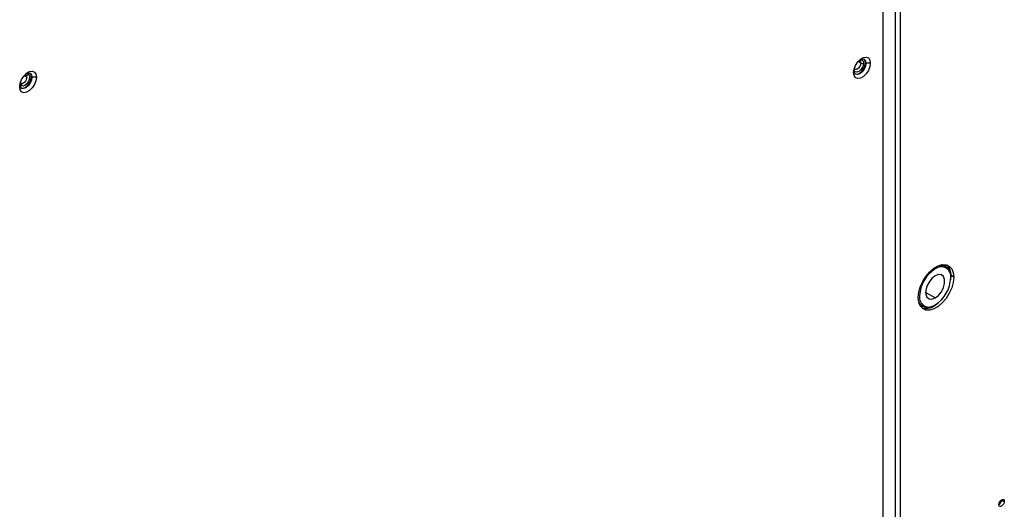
# Model space of a CAD drawing. Header units: millimetres. Extents: x 0 to 1118, y 0 to 864.
# Tile 101 of 256: x 888 to 931, y 593 to 614. Entities that reach past the tile are written whole.
import ezdxf

# ---------------------------------------------------------------- set-up
doc = ezdxf.new("R2010")
doc.units = ezdxf.units.MM

msp = doc.modelspace()

# ---------------------------------------------------------------- linework, layer by layer
at = {"color": 7, "linetype": 'Continuous', "lineweight": 25}
for p, q in [((925.9878, 660.7797), (925.9878, 585.0455)), ((926.2235, 585.0455), (926.2235, 660.7797)), ((925.4693, 585.304), (925.4693, 636.2426)), ((924.7327, 612.267), (924.7092, 612.2806)), ((924.9213, 612.267), (924.7327, 612.267)), ((888.7589, 611.6587), (888.7353, 611.6723)), ((888.9475, 611.6587), (888.7589, 611.6587)), ((888.2867, 611.3847), (888.2835, 611.3865)), ((928.1377, 603.5186), (927.9965, 603.5633)), ((928.1849, 603.4914), (928.1377, 603.5186)), ((928.3882, 602.9083), (928.4038, 603.0947)), ((928.392, 602.9927), (928.392, 603.0335)), ((928.5216, 603.0267), (928.4038, 603.0947)), ((927.0285, 601.8864), (927.1378, 601.7865)), ((927.1378, 601.7865), (927.1849, 601.7593)), ((927.7203, 601.8292), (927.6849, 601.8088)), ((930.584, 593.4146), (930.7019, 593.3466))]:
    msp.add_line(p, q, dxfattribs=at)
at = {"color": 8, "linetype": 'Continuous', "lineweight": 25}
for p, q in [((924.5088, 612.2601), (924.3922, 612.3275)), ((888.535, 611.6519), (888.4184, 611.7192)), ((927.7203, 603.3806), (927.6921, 603.4294)), ((927.7203, 602.1286), (927.3078, 602.3667))]:
    msp.add_line(p, q, dxfattribs=at)
at = {"color": 7, "linetype": 'Continuous', "lineweight": 25, "flags": 128}
for points in [[(924.2024, 611.8519), (924.2241, 612.0064), (924.2865, 612.1673), (924.3821, 612.3152), (924.4994, 612.4322), (924.6243, 612.5042), (924.7416, 612.5227), (924.8372, 612.4852), (924.8996, 612.3964), (924.9213, 612.267)], [(924.9213, 612.267), (924.8996, 612.1125), (924.8372, 611.9516), (924.7416, 611.8037), (924.6243, 611.6867), (924.4994, 611.6146), (924.3821, 611.5962), (924.2865, 611.6337), (924.2241, 611.7225), (924.2024, 611.8519)], [(924.7327, 612.267), (924.7125, 612.1381), (924.6551, 612.0056), (924.569, 611.8896), (924.4676, 611.8077), (924.3661, 611.7724), (924.2801, 611.7891), (924.2226, 611.8553), (924.206, 611.9126)], [(924.2687, 611.7966), (924.3425, 611.786), (924.444, 611.8213), (924.5455, 611.9032), (924.6315, 612.0192), (924.689, 612.1517), (924.7092, 612.2806)], [(924.5111, 612.441), (924.569, 612.4553), (924.6551, 612.4386), (924.7125, 612.3725), (924.7327, 612.267)], [(924.7092, 612.2806), (924.689, 612.3861), (924.6429, 612.4448)], [(888.2286, 611.2437), (888.2503, 611.3982), (888.3127, 611.5591), (888.4083, 611.7069), (888.5256, 611.824), (888.6504, 611.896), (888.7677, 611.9144), (888.8634, 611.877), (888.9258, 611.7882), (888.9475, 611.6587)], [(888.9475, 611.6587), (888.9258, 611.5043), (888.8634, 611.3434), (888.7677, 611.1955), (888.6504, 611.0785), (888.5256, 611.0064), (888.4083, 610.988), (888.3127, 611.0255), (888.2503, 611.1143), (888.2286, 611.2437)], [(888.7589, 611.6587), (888.7387, 611.5299), (888.6812, 611.3974), (888.5952, 611.2813), (888.4937, 611.1995), (888.3923, 611.1642), (888.3062, 611.1809), (888.2488, 611.2471), (888.2322, 611.3044)], [(888.535, 611.6519), (888.5288, 611.5996), (888.5108, 611.5445), (888.4824, 611.4913), (888.4461, 611.4444), (888.4049, 611.4079), (888.3622, 611.3846), (888.3217, 611.3767), (888.2867, 611.3847)], [(888.2948, 611.1883), (888.3687, 611.1778), (888.4702, 611.2131), (888.5716, 611.2949), (888.6577, 611.411), (888.7151, 611.5435), (888.7353, 611.6723)], [(888.588, 611.7879), (888.6347, 611.7391), (888.6527, 611.659), (888.6394, 611.5597), (888.5967, 611.4563), (888.5312, 611.3645), (888.4528, 611.2984), (888.3734, 611.268), (888.3052, 611.2779)], [(888.5372, 611.8328), (888.5952, 611.8471), (888.6812, 611.8304), (888.7387, 611.7643), (888.7589, 611.6587)], [(888.7353, 611.6723), (888.7151, 611.7779), (888.6691, 611.8366)], [(926.9896, 602.1423), (927.0118, 602.3668), (927.0773, 602.604), (927.1822, 602.8401), (927.3205, 603.0613), (927.484, 603.2548), (927.6633, 603.4093), (927.8479, 603.5159), (928.0272, 603.5684), (928.1908, 603.5637), (928.329, 603.5021), (928.4339, 603.3871), (928.4994, 603.2255), (928.5216, 603.0267)], [(927.7203, 602.1286), (927.8613, 602.2387), (927.9854, 602.3931), (928.0775, 602.573), (928.1265, 602.7567), (928.1265, 602.9221), (928.0775, 603.0493), (927.9854, 603.1228), (927.8613, 603.1339), (927.7203, 603.0812)], [(927.8331, 603.5093), (927.9555, 603.5359), (928.0777, 603.531), (928.1849, 603.4913), (928.2728, 603.4184), (928.3382, 603.3149), (928.3784, 603.185), (928.392, 603.0335)], [(928.5216, 603.0267), (928.4994, 602.8022), (928.4339, 602.565), (928.329, 602.3289), (928.1908, 602.1077), (928.0272, 601.9142), (927.8479, 601.7596), (927.6633, 601.653), (927.484, 601.6006), (927.3205, 601.6053), (927.1822, 601.6669), (927.0773, 601.7818), (927.0118, 601.9434), (926.9896, 602.1423)], [(927.7203, 603.0812), (927.5792, 602.971), (927.4551, 602.8167), (927.363, 602.6368), (927.314, 602.4531), (927.314, 602.2877), (927.363, 602.1605), (927.4551, 602.087), (927.5792, 602.0759), (927.7203, 602.1286)], [(927.6849, 601.8088), (927.5469, 601.7448), (927.4143, 601.7147), (927.292, 601.7196), (927.1849, 601.7593), (927.097, 601.8322), (927.0316, 601.9357), (926.9935, 602.0549)], [(930.4662, 593.2105), (930.4752, 593.2678), (930.5007, 593.3267), (930.5389, 593.3783), (930.584, 593.4146), (930.6291, 593.4303), (930.6674, 593.4229), (930.6929, 593.3935), (930.7019, 593.3466)], [(930.7019, 593.3466), (930.6929, 593.2893), (930.6674, 593.2304), (930.6291, 593.1789), (930.584, 593.1425), (930.5389, 593.1268), (930.5007, 593.1342), (930.4752, 593.1636), (930.4662, 593.2105)]]:
    msp.add_lwpolyline(points, dxfattribs=at)
at = {"color": 8, "linetype": 'Continuous', "lineweight": 25, "flags": 128}
for points in [[(924.6267, 612.2601), (924.611, 612.1599), (924.5663, 612.0569), (924.4993, 611.9666), (924.4204, 611.9029), (924.3415, 611.8755), (924.2746, 611.8885), (924.2299, 611.94), (924.2177, 611.9804)], [(924.2339, 612.0402), (924.237, 612.0467), (924.2385, 612.0542)], [(924.5088, 612.2601), (924.4976, 612.1886), (924.4657, 612.115), (924.4179, 612.0505), (924.3615, 612.005), (924.3051, 611.9854), (924.2574, 611.9946)], [(924.4581, 612.397), (924.4993, 612.4067), (924.5663, 612.3937), (924.611, 612.3422), (924.6267, 612.2601)], [(924.4656, 612.3556), (924.4657, 612.3555), (924.4976, 612.3188), (924.5088, 612.2601)], [(888.588, 611.7879), (888.5198, 611.7978), (888.4843, 611.7888)], [(888.2438, 611.3722), (888.2585, 611.3266), (888.3052, 611.2779)]]:
    msp.add_lwpolyline(points, dxfattribs=at)
at = {"color": 7, "linetype": 'Continuous', "lineweight": 25}
for centre, radius, start, end in [((924.5677, 612.3739), 0.1281, 242.60967, 297.39033), ((888.519, 611.818), 0.0753, 246.2872, 336.42823), ((888.2402, 611.3216), 0.0784, 326.06455, 53.60402), ((927.8244, 603.14), 0.5811, 355.53542, 45.03481), ((928.507, 602.1507), 1.46, 122.60548, 177.39452), ((927.9825, 603.0591), 0.4149, 350.78596, 129.20329), ((926.9335, 603.0591), 1.46, 302.60548, 357.39452), ((927.458, 602.1507), 0.4149, 170.78596, 309.20329), ((927.2946, 602.3847), 0.7121, 258.96016, 314.2514), ((930.3282, 593.4263), 0.2561, 302.60548, 357.39452)]:
    msp.add_arc(centre, radius, start, end, dxfattribs=at)
at = {"color": 8, "linetype": 'Continuous', "lineweight": 25}
msp.add_arc((888.4314, 611.6625), 0.1041, 354.16919, 54.51863, dxfattribs=at)

doc.saveas('drawing.dxf')
